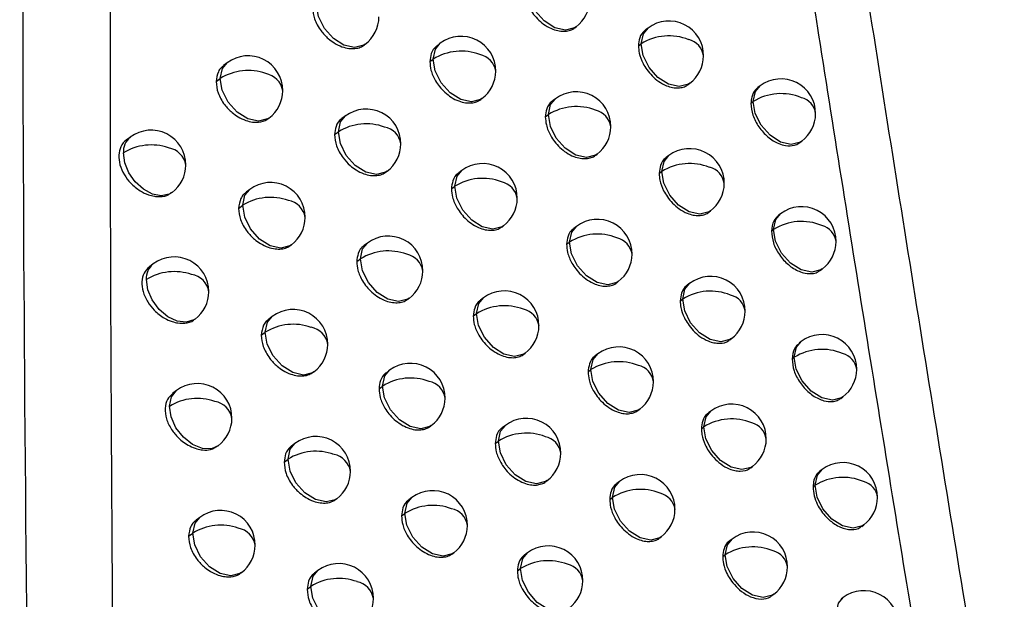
# Model space of a CAD drawing. Header units: millimetres. Extents: x 25 to 1229, y -261 to 1180.
# Tile 52 of 224: x 924 to 938, y -8 to 1. Entities that reach past the tile are written whole.
import ezdxf

# ---------------------------------------------------------------- set-up
doc = ezdxf.new("R2010")
doc.units = ezdxf.units.MM

msp = doc.modelspace()

# ---------------------------------------------------------------- linework, layer by layer
at = {"color": 7, "linetype": 'Continuous', "lineweight": 25}
for p, q in [((931.737, 0.541), (931.756, 0.556)), ((932.795, 0.537), (932.758, 0.509)), ((928.701, 0.293), (928.712, 0.302)), ((929.795, 0.316), (929.75, 0.282)), ((932.656, 0.28), (932.695, 0.309)), ((932.695, 0.309), (932.695, 0.309)), ((926.72, 0.035), (926.666, -0.005)), ((929.645, 0.051), (929.694, 0.089)), ((926.559, -0.238), (926.62, -0.192)), ((933.375, -0.279), (933.398, -0.261)), ((934.413, -0.299), (934.381, -0.323)), ((930.382, -0.494), (930.397, -0.482)), ((931.457, -0.486), (931.416, -0.517)), ((934.28, -0.551), (934.313, -0.526)), ((934.313, -0.526), (934.313, -0.526)), ((927.316, -0.768), (927.323, -0.763)), ((928.425, -0.734), (928.376, -0.771)), ((931.312, -0.747), (931.356, -0.714)), ((928.27, -1.003), (928.324, -0.962)), ((925.321, -1.04), (925.263, -1.084)), ((934.988, -1.118), (935.016, -1.097)), ((932.04, -1.299), (932.059, -1.285)), ((933.094, -1.307), (933.058, -1.334)), ((929.015, -1.542), (929.027, -1.533)), ((930.106, -1.522), (930.062, -1.555)), ((932.956, -1.562), (932.994, -1.534)), ((932.994, -1.534), (932.994, -1.534)), ((927.044, -1.796), (926.991, -1.836)), ((929.956, -1.786), (930.005, -1.749)), ((926.884, -2.068), (926.943, -2.024)), ((933.673, -2.123), (933.697, -2.105)), ((934.708, -2.145), (934.677, -2.169)), ((930.692, -2.333), (930.708, -2.32)), ((931.763, -2.328), (931.723, -2.358)), ((934.576, -2.396), (934.608, -2.372)), ((934.608, -2.372), (934.608, -2.372)), ((931.62, -2.587), (931.662, -2.555)), ((927.638, -2.601), (927.646, -2.595)), ((928.743, -2.57), (928.696, -2.606)), ((928.589, -2.838), (928.643, -2.797)), ((925.652, -2.869), (925.596, -2.912)), ((935.282, -2.965), (935.311, -2.943)), ((932.345, -3.142), (932.365, -3.126)), ((933.396, -3.151), (933.361, -3.178)), ((929.333, -3.378), (929.346, -3.368)), ((930.419, -3.362), (930.376, -3.394)), ((933.259, -3.406), (933.296, -3.379)), ((933.296, -3.379), (933.296, -3.379)), ((927.37, -3.63), (927.318, -3.669)), ((930.271, -3.625), (930.318, -3.589)), ((927.211, -3.901), (927.269, -3.857)), ((933.974, -3.968), (933.999, -3.95)), ((935.006, -3.993), (934.976, -4.016)), ((931.004, -4.173), (931.021, -4.16)), ((932.071, -4.171), (932.033, -4.2)), ((934.875, -4.243), (934.906, -4.22)), ((931.929, -4.43), (931.971, -4.398)), ((927.963, -4.435), (927.972, -4.428)), ((929.064, -4.408), (929.017, -4.443)), ((928.911, -4.674), (928.963, -4.635)), ((925.986, -4.7), (925.931, -4.742)), ((935.579, -4.813), (935.609, -4.791)), ((932.653, -4.985), (932.674, -4.969)), ((933.701, -4.998), (933.666, -5.024)), ((929.653, -5.216), (929.666, -5.206)), ((930.735, -5.203), (930.692, -5.235)), ((933.565, -5.252), (933.6, -5.225)), ((933.6, -5.225), (933.6, -5.225)), ((926.583, -5.503), (926.589, -5.498)), ((927.698, -5.465), (927.648, -5.502)), ((930.588, -5.465), (930.634, -5.43)), ((927.541, -5.735), (927.598, -5.692)), ((934.278, -5.815), (934.303, -5.796)), ((935.307, -5.842), (935.276, -5.865)), ((931.319, -6.014), (931.337, -6.001)), ((932.383, -6.015), (932.345, -6.044)), ((935.177, -6.091), (935.206, -6.069)), ((935.206, -6.069), (935.206, -6.069)), ((929.387, -6.246), (929.341, -6.281)), ((932.242, -6.273), (932.282, -6.243)), ((928.29, -6.271), (928.301, -6.263)), ((926.323, -6.533), (926.269, -6.574)), ((929.236, -6.512), (929.286, -6.474)), ((935.88, -6.662), (935.909, -6.64)), ((926.161, -6.806), (926.222, -6.76)), ((932.963, -6.83), (932.985, -6.813)), ((934.008, -6.845), (933.974, -6.871)), ((929.975, -7.056), (929.989, -7.045)), ((931.053, -7.045), (931.012, -7.077)), ((933.873, -7.098), (933.908, -7.072)), ((933.908, -7.072), (933.908, -7.072)), ((926.918, -7.336), (926.925, -7.331)), ((928.029, -7.301), (927.98, -7.338)), ((930.908, -7.307), (930.953, -7.272)), ((927.873, -7.57), (927.928, -7.529)), ((934.584, -7.663), (934.611, -7.643)), ((935.611, -7.692), (935.581, -7.715))]:
    msp.add_line(p, q, dxfattribs=at)
at = {"color": 7, "linetype": 'Continuous', "lineweight": 25, "flags": 128}
for points in [[(931.756, 0.556), (931.735, 0.542), (931.604, 0.508), (931.449, 0.542), (931.296, 0.639), (931.167, 0.784), (931.082, 0.955), (931.053, 1.126)], [(928.712, 0.302), (928.691, 0.288), (928.559, 0.254), (928.405, 0.288), (928.252, 0.385), (928.123, 0.53), (928.037, 0.701), (928.009, 0.872)], [(932.695, 0.309), (932.728, 0.454), (932.795, 0.537)], [(929.694, 0.089), (929.727, 0.233), (929.795, 0.316)], [(933.398, -0.261), (933.377, -0.275), (933.246, -0.309), (933.091, -0.275), (932.938, -0.178), (932.809, -0.033), (932.724, 0.138), (932.695, 0.309)], [(926.62, -0.192), (926.652, -0.047), (926.72, 0.035)], [(930.397, -0.482), (930.377, -0.496), (930.245, -0.53), (930.091, -0.496), (929.938, -0.399), (929.809, -0.254), (929.723, -0.083), (929.694, 0.088)], [(927.323, -0.763), (927.302, -0.777), (927.17, -0.81), (927.016, -0.776), (926.863, -0.679), (926.734, -0.534), (926.648, -0.363), (926.62, -0.192)], [(934.313, -0.526), (934.345, -0.381), (934.413, -0.299)], [(931.356, -0.714), (931.389, -0.569), (931.457, -0.486)], [(935.016, -1.097), (934.995, -1.111), (934.863, -1.144), (934.709, -1.11), (934.556, -1.013), (934.427, -0.868), (934.341, -0.697), (934.313, -0.526)], [(928.324, -0.962), (928.357, -0.817), (928.425, -0.734)], [(932.059, -1.285), (932.038, -1.298), (931.907, -1.332), (931.753, -1.298), (931.6, -1.201), (931.47, -1.056), (931.385, -0.885), (931.356, -0.714)], [(929.027, -1.533), (929.007, -1.547), (928.875, -1.58), (928.721, -1.546), (928.568, -1.449), (928.439, -1.304), (928.353, -1.133), (928.324, -0.962)], [(925.923, -1.839), (925.88, -1.864), (925.768, -1.886), (925.64, -1.861), (925.511, -1.792), (925.393, -1.685), (925.3, -1.553), (925.24, -1.409), (925.22, -1.268)], [(932.994, -1.534), (933.027, -1.389), (933.094, -1.307)], [(930.005, -1.749), (930.038, -1.605), (930.106, -1.522)], [(933.697, -2.105), (933.676, -2.119), (933.545, -2.152), (933.391, -2.118), (933.237, -2.021), (933.108, -1.876), (933.023, -1.705), (932.994, -1.534)], [(926.943, -2.024), (926.976, -1.879), (927.044, -1.796)], [(930.708, -2.32), (930.687, -2.334), (930.556, -2.368), (930.402, -2.334), (930.249, -2.237), (930.119, -2.092), (930.034, -1.921), (930.005, -1.75)], [(927.646, -2.595), (927.625, -2.608), (927.494, -2.642), (927.34, -2.608), (927.187, -2.511), (927.057, -2.366), (926.972, -2.195), (926.943, -2.024)], [(934.608, -2.372), (934.64, -2.228), (934.708, -2.145)], [(931.662, -2.555), (931.695, -2.41), (931.763, -2.328)], [(935.311, -2.943), (935.29, -2.957), (935.158, -2.991), (935.004, -2.956), (934.851, -2.859), (934.722, -2.714), (934.636, -2.543), (934.608, -2.372)], [(931.662, -2.555), (931.662, -2.555), (931.662, -2.555), (931.662, -2.555), (931.662, -2.555), (931.662, -2.555), (931.662, -2.555), (931.662, -2.555), (931.662, -2.555)], [(932.365, -3.126), (932.344, -3.14), (932.213, -3.174), (932.059, -3.139), (931.906, -3.042), (931.776, -2.897), (931.691, -2.726), (931.662, -2.555)], [(928.643, -2.797), (928.675, -2.653), (928.743, -2.57)], [(929.346, -3.368), (929.325, -3.382), (929.193, -3.416), (929.039, -3.382), (928.886, -3.285), (928.757, -3.14), (928.671, -2.969), (928.643, -2.798)], [(926.255, -3.668), (926.236, -3.681), (926.125, -3.714), (925.995, -3.698), (925.861, -3.633), (925.737, -3.527), (925.637, -3.392), (925.573, -3.243), (925.552, -3.097)], [(933.296, -3.379), (933.328, -3.234), (933.396, -3.151)], [(930.318, -3.589), (930.351, -3.444), (930.419, -3.362)], [(933.999, -3.95), (933.978, -3.964), (933.846, -3.997), (933.692, -3.963), (933.539, -3.866), (933.41, -3.721), (933.324, -3.55), (933.296, -3.379)], [(927.269, -3.857), (927.302, -3.712), (927.37, -3.63)], [(931.021, -4.16), (931.001, -4.174), (930.869, -4.207), (930.715, -4.173), (930.562, -4.076), (930.433, -3.931), (930.347, -3.76), (930.318, -3.589)], [(927.972, -4.428), (927.951, -4.442), (927.82, -4.476), (927.666, -4.441), (927.513, -4.344), (927.383, -4.199), (927.298, -4.028), (927.269, -3.857)], [(934.906, -4.22), (934.938, -4.075), (935.006, -3.993)], [(931.971, -4.398), (932.004, -4.253), (932.071, -4.171)], [(935.609, -4.791), (935.588, -4.805), (935.456, -4.838), (935.302, -4.804), (935.149, -4.707), (935.02, -4.562), (934.934, -4.391), (934.906, -4.22)], [(931.971, -4.398), (931.971, -4.398), (931.971, -4.398), (931.971, -4.398), (931.971, -4.398), (931.971, -4.398), (931.971, -4.398), (931.971, -4.398), (931.971, -4.398)], [(932.674, -4.969), (932.653, -4.983), (932.522, -5.017), (932.368, -4.982), (932.214, -4.885), (932.085, -4.74), (932, -4.569), (931.971, -4.398)], [(928.963, -4.635), (928.996, -4.49), (929.064, -4.408)], [(929.666, -5.206), (929.645, -5.22), (929.514, -5.253), (929.36, -5.219), (929.207, -5.122), (929.077, -4.977), (928.992, -4.806), (928.963, -4.635)], [(925.886, -4.928), (925.914, -4.792), (925.986, -4.7)], [(926.589, -5.498), (926.494, -5.541), (926.362, -5.537), (926.22, -5.48), (926.087, -5.376), (925.979, -5.237), (925.909, -5.081), (925.886, -4.928)], [(933.6, -5.225), (933.633, -5.08), (933.701, -4.998)], [(930.634, -5.43), (930.667, -5.285), (930.735, -5.203)], [(934.303, -5.796), (934.282, -5.81), (934.151, -5.843), (933.997, -5.809), (933.843, -5.712), (933.714, -5.567), (933.629, -5.396), (933.6, -5.225)], [(927.598, -5.692), (927.63, -5.547), (927.698, -5.465)], [(931.337, -6.001), (931.316, -6.015), (931.185, -6.049), (931.031, -6.014), (930.878, -5.917), (930.748, -5.772), (930.663, -5.601), (930.634, -5.43)], [(928.301, -6.263), (928.28, -6.277), (928.148, -6.31), (927.994, -6.276), (927.841, -6.179), (927.712, -6.034), (927.626, -5.863), (927.598, -5.692)], [(935.206, -6.069), (935.239, -5.924), (935.307, -5.842)], [(932.282, -6.243), (932.315, -6.098), (932.383, -6.015)], [(935.909, -6.64), (935.889, -6.654), (935.757, -6.687), (935.603, -6.653), (935.45, -6.556), (935.32, -6.411), (935.235, -6.24), (935.206, -6.069)], [(929.286, -6.474), (929.319, -6.329), (929.387, -6.246)], [(932.282, -6.243), (932.282, -6.243), (932.282, -6.243), (932.282, -6.243), (932.282, -6.243), (932.282, -6.243), (932.282, -6.243), (932.282, -6.243), (932.282, -6.243)], [(932.985, -6.813), (932.964, -6.827), (932.833, -6.861), (932.679, -6.827), (932.526, -6.73), (932.396, -6.585), (932.311, -6.414), (932.282, -6.243)], [(926.222, -6.76), (926.255, -6.615), (926.323, -6.533)], [(929.989, -7.045), (929.969, -7.059), (929.837, -7.092), (929.683, -7.058), (929.53, -6.961), (929.401, -6.816), (929.315, -6.645), (929.286, -6.474)], [(926.925, -7.331), (926.904, -7.345), (926.773, -7.378), (926.619, -7.344), (926.466, -7.247), (926.336, -7.102), (926.251, -6.931), (926.222, -6.761)], [(933.908, -7.072), (933.94, -6.928), (934.008, -6.845)], [(930.953, -7.272), (930.985, -7.128), (931.053, -7.045)], [(934.611, -7.643), (934.59, -7.657), (934.458, -7.691), (934.304, -7.656), (934.151, -7.559), (934.022, -7.414), (933.936, -7.243), (933.908, -7.072)], [(927.928, -7.529), (927.961, -7.384), (928.029, -7.301)], [(931.656, -7.843), (931.635, -7.857), (931.503, -7.891), (931.349, -7.857), (931.196, -7.76), (931.067, -7.615), (930.981, -7.444), (930.953, -7.273)], [(928.631, -8.099), (928.611, -8.113), (928.479, -8.147), (928.325, -8.113), (928.172, -8.016), (928.043, -7.871), (927.957, -7.7), (927.928, -7.529)], [(935.51, -7.919), (935.543, -7.774), (935.611, -7.692)]]:
    msp.add_lwpolyline(points, dxfattribs=at)
at = {"color": 7, "linetype": 'Continuous', "lineweight": 25}
for centre, radius, start, end in [((931.455, 0.955), 0.5, 307.0492, 359.4629), ((928.41, 0.701), 0.5, 307.0492, 359.5038), ((933.097, 0.138), 0.5, 359.4565, 127.0492), ((930.096, -0.083), 0.5, 359.4747, 127.0492), ((933.097, -0.337), 0.761, 67.9573, 121.899), ((933.318, 0.095), 0.282, 7.7948, 76.5627), ((930.097, -0.558), 0.761, 69.1943, 121.9076), ((930.309, -0.131), 0.291, 8.5789, 78.3876), ((927.021, -0.364), 0.5, 359.5319, 127.0492), ((930.116, 0.083), 0.421, 179.2705, 179.3211), ((933.097, 0.138), 0.5, 307.0492, 359.4565), ((927.022, -0.837), 0.76, 70.3906, 121.9933), ((927.225, -0.417), 0.3, 9.3473, 80.0732), ((930.096, -0.083), 0.5, 307.0492, 359.4747), ((927.041, -0.197), 0.421, 179.2706, 179.3447), ((934.714, -0.698), 0.5, 359.4644, 127.0492), ((927.021, -0.364), 0.5, 307.0492, 359.5319), ((931.758, -0.885), 0.5, 359.4576, 127.0492), ((934.715, -1.172), 0.761, 67.2688, 121.9265), ((934.94, -0.738), 0.277, 7.3691, 75.5111), ((928.726, -1.134), 0.5, 359.4943, 127.0492), ((931.759, -1.36), 0.762, 68.5173, 121.8902), ((931.975, -0.931), 0.286, 8.1475, 77.4007), ((934.714, -0.698), 0.5, 307.0492, 359.4644), ((928.727, -1.608), 0.761, 69.7241, 121.9342), ((931.777, -0.719), 0.421, 179.2705, 179.3054), ((925.622, -1.439), 0.5, 359.5657, 127.0492), ((928.746, -0.967), 0.421, 179.2705, 179.3327), ((928.935, -1.184), 0.295, 8.9192, 79.1445), ((931.758, -0.885), 0.5, 307.0492, 359.4576), ((925.489, -1.251), 0.269, 128.6466, 183.7477), ((925.623, -1.911), 0.759, 70.892, 122.0509), ((925.828, -1.489), 0.297, 8.7751, 81.6514), ((928.726, -1.134), 0.5, 307.0492, 359.4943), ((933.396, -1.706), 0.5, 359.4534, 127.0492), ((930.407, -1.921), 0.5, 359.4676, 127.0492), ((933.396, -2.181), 0.761, 67.8402, 121.8968), ((925.622, -1.439), 0.5, 307.0492, 359.5657), ((933.617, -1.748), 0.281, 7.7218, 76.3882), ((927.345, -2.195), 0.5, 359.5206, 127.0492), ((930.407, -2.396), 0.761, 69.0579, 121.8979), ((930.62, -1.969), 0.29, 8.492, 78.1928), ((930.426, -1.755), 0.421, 179.2705, 179.3183), ((933.396, -1.706), 0.5, 307.0492, 359.4534), ((927.346, -2.669), 0.76, 70.2357, 121.9749), ((927.55, -2.248), 0.299, 9.2482, 79.8606), ((930.407, -1.921), 0.5, 307.0492, 359.4676), ((927.364, -2.029), 0.421, 179.2706, 179.3424), ((935.01, -2.544), 0.5, 359.4634, 127.0492), ((927.345, -2.195), 0.5, 307.0492, 359.5206), ((932.064, -2.727), 0.5, 359.4527, 127.0492), ((935.01, -3.018), 0.761, 67.1627, 121.9278), ((935.236, -2.584), 0.276, 7.3042, 75.3491), ((929.044, -2.969), 0.5, 359.4853, 127.0492), ((932.065, -3.202), 0.762, 68.3917, 121.8848), ((932.282, -2.772), 0.285, 8.0682, 77.217), ((935.01, -2.544), 0.5, 307.0492, 359.4634), ((929.045, -3.444), 0.761, 69.5798, 121.9208), ((925.954, -3.269), 0.5, 359.5526, 127.0492), ((929.064, -2.803), 0.421, 179.2705, 179.33), ((929.254, -3.019), 0.294, 8.8268, 78.9419), ((932.064, -2.727), 0.5, 307.0492, 359.4527), ((925.819, -3.079), 0.268, 128.5267, 183.8652), ((925.955, -3.741), 0.759, 70.7297, 122.0283), ((929.044, -2.969), 0.5, 307.0492, 359.4853), ((926.161, -3.317), 0.296, 8.6496, 81.4543), ((933.697, -3.551), 0.5, 359.4507, 127.0492), ((930.72, -3.761), 0.5, 359.4608, 127.0492), ((933.698, -4.025), 0.761, 67.7253, 121.8952), ((925.954, -3.269), 0.5, 307.0492, 359.5526), ((933.92, -3.593), 0.28, 7.6503, 76.2162), ((927.671, -4.029), 0.5, 359.5098, 127.0492), ((930.721, -4.236), 0.761, 68.924, 121.889), ((930.935, -3.808), 0.289, 8.4067, 78.0006), ((930.74, -3.594), 0.421, 179.2705, 179.3155), ((933.697, -3.551), 0.5, 307.0492, 359.4507), ((927.672, -4.503), 0.76, 70.0837, 121.9575), ((927.877, -4.08), 0.298, 9.1509, 79.6509), ((930.72, -3.761), 0.5, 307.0492, 359.4608), ((927.69, -3.862), 0.421, 179.2705, 179.3401), ((935.307, -4.392), 0.5, 359.4628, 127.0492), ((927.671, -4.029), 0.5, 307.0492, 359.5098), ((932.373, -4.57), 0.5, 359.4482, 127.0492), ((935.308, -4.866), 0.761, 67.0586, 121.9296), ((935.534, -4.431), 0.275, 7.2408, 75.1895), ((929.365, -4.807), 0.5, 359.4768, 127.0492), ((932.373, -5.045), 0.762, 68.2683, 121.8801), ((932.592, -4.614), 0.284, 7.9904, 77.0358), ((935.307, -4.392), 0.5, 307.0492, 359.4628), ((929.366, -5.281), 0.761, 69.438, 121.9083), ((926.288, -5.099), 0.5, 359.5401, 127.0492), ((929.384, -4.64), 0.421, 179.2705, 179.3273), ((929.576, -4.856), 0.293, 8.7362, 78.7421), ((932.373, -4.57), 0.5, 307.0492, 359.4482), ((926.288, -5.572), 0.759, 70.5704, 122.007), ((929.365, -4.807), 0.5, 307.0492, 359.4768), ((926.49, -5.153), 0.301, 9.4844, 80.3017), ((934.002, -5.397), 0.5, 359.4484, 127.0492), ((926.288, -5.099), 0.5, 307.0492, 359.5401), ((931.036, -5.602), 0.5, 359.4545, 127.0492), ((934.003, -5.871), 0.761, 67.6125, 121.8943), ((934.225, -5.438), 0.279, 7.5803, 76.0467), ((927.999, -5.864), 0.5, 359.4995, 127.0492), ((931.037, -6.077), 0.762, 68.7926, 121.8811), ((931.251, -5.648), 0.288, 8.3232, 77.8111), ((934.002, -5.397), 0.5, 307.0492, 359.4484), ((931.055, -5.435), 0.421, 179.2705, 179.3126), ((928, -6.338), 0.761, 69.9344, 121.9413), ((928.207, -5.915), 0.296, 9.0554, 79.4441), ((931.036, -5.602), 0.5, 307.0492, 359.4545), ((928.019, -5.697), 0.421, 179.2705, 179.3376), ((935.608, -6.241), 0.5, 359.4625, 127.0492), ((927.999, -5.864), 0.5, 307.0492, 359.4995), ((932.684, -6.414), 0.5, 359.4441, 127.0492), ((935.609, -6.715), 0.761, 66.9564, 121.9319), ((935.836, -6.28), 0.275, 7.1787, 75.0322), ((929.688, -6.646), 0.5, 359.4687, 127.0492), ((932.685, -6.89), 0.762, 68.1473, 121.8761), ((932.904, -6.458), 0.283, 7.9143, 76.8572), ((935.608, -6.241), 0.5, 307.0492, 359.4625), ((929.689, -7.12), 0.761, 69.2989, 121.8968), ((926.624, -6.932), 0.5, 359.528, 127.0492), ((929.708, -6.479), 0.421, 179.2705, 179.3245), ((929.9, -6.694), 0.292, 8.6473, 78.545), ((932.684, -6.414), 0.5, 307.0492, 359.4441), ((926.625, -7.405), 0.76, 70.414, 121.9868), ((929.688, -6.646), 0.5, 307.0492, 359.4687), ((926.643, -6.765), 0.421, 179.2706, 179.3459), ((926.828, -6.985), 0.3, 9.3636, 80.1093), ((934.309, -7.244), 0.5, 359.4464, 127.0492), ((926.624, -6.932), 0.5, 307.0492, 359.528), ((931.354, -7.444), 0.5, 359.4487, 127.0492), ((934.31, -7.719), 0.761, 67.5018, 121.8939), ((934.533, -7.285), 0.278, 7.5118, 75.8796), ((928.33, -7.7), 0.5, 359.4896, 127.0492), ((931.355, -7.92), 0.762, 68.6636, 121.8739), ((931.571, -7.49), 0.287, 8.2413, 77.6243), ((934.309, -7.244), 0.5, 307.0492, 359.4464), ((931.374, -7.278), 0.421, 179.2705, 179.3097), ((928.331, -8.175), 0.761, 69.788, 121.9261), ((928.35, -7.534), 0.421, 179.2705, 179.335), ((928.538, -7.751), 0.295, 8.9616, 79.2401), ((931.354, -7.444), 0.5, 307.0492, 359.4487), ((935.912, -8.091), 0.5, 359.4625, 127.0492), ((928.33, -7.7), 0.5, 307.0492, 359.4896)]:
    msp.add_arc(centre, radius, start, end, dxfattribs=at)
for points, knots in [([(941.297, -30.551), (941.132, -29.635), (940.802, -27.81), (940.317, -25.086), (939.842, -22.385), (939.377, -19.707), (938.921, -17.053), (938.474, -14.422), (938.037, -11.813), (937.609, -9.228), (937.189, -6.666), (936.779, -4.127), (936.377, -1.611), (935.984, 0.883), (935.599, 3.353), (935.222, 5.8), (934.853, 8.225), (934.492, 10.627), (934.14, 13.006), (933.794, 15.362), (933.457, 17.695), (933.127, 20.006), (932.804, 22.294), (932.488, 24.56), (932.18, 26.803), (931.878, 29.023), (931.583, 31.221), (931.295, 33.396), (931.013, 35.549), (930.738, 37.68), (930.558, 39.092), (930.469, 39.795)], [0, 0, 0, 0, 0.038566, 0.07684, 0.114823, 0.152513, 0.189913, 0.22702, 0.263836, 0.30036, 0.336593, 0.372534, 0.408183, 0.44354, 0.478606, 0.513381, 0.547863, 0.582054, 0.615954, 0.649562, 0.682878, 0.715902, 0.748635, 0.781076, 0.813226, 0.845084, 0.87665, 0.907925, 0.938908, 0.9696, 1, 1, 1, 1]), ([(924.311, 38.8), (924.102, 29.878), (923.683, 12.034), (923.802, -14.518), (924.339, -32.234), (924.6, -40.847)], [0, 0, 0, 0, 0.339421, 0.678865, 1, 1, 1, 1]), ([(930.575, 32.757), (930.698, 31.837), (930.944, 29.987), (931.324, 27.19), (931.714, 24.359), (932.115, 21.492), (932.528, 18.59), (932.952, 15.652), (933.389, 12.678), (933.837, 9.669), (934.298, 6.624), (934.771, 3.543), (935.322, 0.008), (935.959, -3.998), (936.689, -8.495), (937.45, -13.082), (938.242, -17.758), (939.067, -22.524), (939.924, -27.379), (940.517, -30.649), (940.816, -32.298)], [0, 0, 0, 0, 0.042984, 0.086462, 0.130434, 0.174899, 0.219858, 0.265311, 0.311258, 0.357699, 0.404633, 0.452062, 0.499984, 0.567666, 0.636598, 0.706779, 0.77821, 0.850891, 0.924821, 1, 1, 1, 1]), ([(925.047, 8.627), (925.042, 7.345), (925.033, 4.991), (925.026, 1.495), (925.029, -1.877), (925.047, -6.264), (925.088, -11.678), (925.148, -15.943), (925.178, -18.113)], [0, 0, 0, 0, 0.144301, 0.265032, 0.393158, 0.523208, 0.757389, 1, 1, 1, 1]), ([(931.008, 1.093), (931.011, 1.053), (931.017, 0.964), (931.071, 0.839), (931.143, 0.73), (931.219, 0.647), (931.313, 0.572), (931.415, 0.519), (931.513, 0.492), (931.6, 0.487), (931.672, 0.506), (931.721, 0.522), (931.736, 0.541), (931.736, 0.542)], [0, 0, 0, 0, 0.113925, 0.259138, 0.343865, 0.436473, 0.536956, 0.645306, 0.738309, 0.827843, 0.913909, 0.996506, 1, 1, 1, 1]), ([(927.953, 0.83), (927.958, 0.776), (927.966, 0.694), (928.019, 0.579), (928.081, 0.48), (928.166, 0.39), (928.27, 0.314), (928.372, 0.264), (928.474, 0.239), (928.564, 0.238), (928.641, 0.255), (928.681, 0.281), (928.701, 0.294)], [0, 0, 0, 0, 0.154929, 0.237141, 0.322308, 0.447236, 0.537119, 0.645112, 0.74117, 0.832872, 0.920222, 1, 1, 1, 1]), ([(932.76, 0.507), (932.755, 0.505), (932.716, 0.481), (932.67, 0.407), (932.66, 0.32), (932.656, 0.28)], [0, 0, 0, 0, 0.06527, 0.57518, 1, 1, 1, 1]), ([(929.751, 0.281), (929.747, 0.278), (929.707, 0.254), (929.66, 0.179), (929.649, 0.091), (929.645, 0.051)], [0, 0, 0, 0, 0.054678, 0.567337, 1, 1, 1, 1]), ([(932.656, 0.28), (932.658, 0.245), (932.664, 0.163), (932.71, 0.042), (932.778, -0.069), (932.854, -0.158), (932.95, -0.24), (933.053, -0.297), (933.149, -0.325), (933.232, -0.332), (933.303, -0.317), (933.353, -0.301), (933.37, -0.28), (933.372, -0.277)], [0, 0, 0, 0, 0.101231, 0.242266, 0.328069, 0.423874, 0.529666, 0.645431, 0.733466, 0.819456, 0.903403, 0.985307, 1, 1, 1, 1]), ([(929.645, 0.051), (929.648, 0.01), (929.655, -0.08), (929.711, -0.207), (929.785, -0.314), (929.862, -0.396), (929.956, -0.468), (930.058, -0.52), (930.157, -0.546), (930.245, -0.548), (930.322, -0.532), (930.362, -0.506), (930.382, -0.494)], [0, 0, 0, 0, 0.117756, 0.264217, 0.348609, 0.440244, 0.539117, 0.645222, 0.740088, 0.830946, 0.917799, 1, 1, 1, 1]), ([(926.668, -0.007), (926.656, -0.016), (926.624, -0.04), (926.576, -0.111), (926.566, -0.188), (926.559, -0.238)], [0, 0, 0, 0, 0.180762, 0.462435, 1, 1, 1, 1]), ([(926.559, -0.238), (926.564, -0.292), (926.573, -0.374), (926.626, -0.489), (926.69, -0.587), (926.776, -0.677), (926.881, -0.752), (926.983, -0.8), (927.084, -0.824), (927.19, -0.825), (927.27, -0.804), (927.307, -0.772), (927.314, -0.766)], [0, 0, 0, 0, 0.15507, 0.237273, 0.322387, 0.448906, 0.538422, 0.645274, 0.740955, 0.826747, 0.968112, 1, 1, 1, 1]), ([(934.382, -0.324), (934.368, -0.336), (934.327, -0.369), (934.289, -0.446), (934.283, -0.52), (934.28, -0.551)], [0, 0, 0, 0, 0.2240734, 0.670559, 1, 1, 1, 1]), ([(931.417, -0.518), (931.413, -0.521), (931.373, -0.545), (931.327, -0.619), (931.317, -0.707), (931.312, -0.747)], [0, 0, 0, 0, 0.05927, 0.57072, 1, 1, 1, 1]), ([(934.28, -0.551), (934.286, -0.607), (934.297, -0.72), (934.389, -0.896), (934.521, -1.044), (934.662, -1.13), (934.795, -1.169), (934.894, -1.164), (934.961, -1.141), (934.982, -1.12), (934.986, -1.116)], [0, 0, 0, 0, 0.161233, 0.322469, 0.483709, 0.644953, 0.748376, 0.890531, 0.976497, 1, 1, 1, 1]), ([(928.377, -0.772), (928.373, -0.775), (928.333, -0.799), (928.285, -0.874), (928.274, -0.962), (928.27, -1.003)], [0, 0, 0, 0, 0.0517082, 0.5651719, 1, 1, 1, 1]), ([(931.312, -0.747), (931.315, -0.785), (931.322, -0.874), (931.375, -0.999), (931.446, -1.108), (931.522, -1.192), (931.617, -1.268), (931.718, -1.321), (931.816, -1.348), (931.902, -1.353), (931.974, -1.335), (932.023, -1.319), (932.038, -1.3), (932.039, -1.299)], [0, 0, 0, 0, 0.112904, 0.257784, 0.342599, 0.435466, 0.536377, 0.645325, 0.737861, 0.827062, 0.912929, 0.995463, 1, 1, 1, 1]), ([(925.263, -1.084), (925.263, -1.084), (925.225, -1.102), (925.181, -1.175), (925.147, -1.296), (925.164, -1.439), (925.225, -1.58), (925.327, -1.713), (925.45, -1.813), (925.571, -1.871), (925.659, -1.894), (925.711, -1.898), (925.737, -1.898), (925.792, -1.897), (925.86, -1.886), (925.904, -1.848), (925.916, -1.836)], [0, 0, 0, 0, 0.000868, 0.108561, 0.211655, 0.314716, 0.422475, 0.517706, 0.633285, 0.720422, 0.784741, 0.82616, 0.838266, 0.844628, 0.955649, 1, 1, 1, 1]), ([(928.27, -1.003), (928.275, -1.057), (928.283, -1.14), (928.335, -1.254), (928.398, -1.353), (928.482, -1.443), (928.586, -1.52), (928.687, -1.57), (928.789, -1.596), (928.879, -1.597), (928.956, -1.58), (928.996, -1.554), (929.015, -1.541)], [0, 0, 0, 0, 0.154916, 0.237136, 0.322318, 0.446902, 0.536875, 0.645131, 0.741057, 0.832667, 0.919965, 1, 1, 1, 1]), ([(933.059, -1.336), (933.055, -1.338), (933.015, -1.362), (932.97, -1.436), (932.961, -1.523), (932.956, -1.562)], [0, 0, 0, 0, 0.066972, 0.57645, 1, 1, 1, 1]), ([(930.063, -1.557), (930.059, -1.559), (930.019, -1.583), (929.971, -1.658), (929.961, -1.746), (929.956, -1.786)], [0, 0, 0, 0, 0.055383, 0.567853, 1, 1, 1, 1]), ([(932.956, -1.562), (932.958, -1.596), (932.963, -1.677), (933.007, -1.795), (933.074, -1.906), (933.15, -1.998), (933.248, -2.082), (933.351, -2.139), (933.447, -2.168), (933.528, -2.176), (933.599, -2.161), (933.65, -2.146), (933.667, -2.124), (933.67, -2.12)], [0, 0, 0, 0, 0.097075, 0.236739, 0.322892, 0.41974, 0.527266, 0.645452, 0.732136, 0.817163, 0.900533, 0.982246, 1, 1, 1, 1]), ([(926.992, -1.838), (926.98, -1.847), (926.949, -1.87), (926.901, -1.942), (926.891, -2.018), (926.884, -2.068)], [0, 0, 0, 0, 0.180907, 0.46254, 1, 1, 1, 1]), ([(929.956, -1.786), (929.96, -1.827), (929.966, -1.917), (930.023, -2.044), (930.096, -2.151), (930.173, -2.233), (930.267, -2.306), (930.368, -2.358), (930.468, -2.384), (930.555, -2.387), (930.632, -2.371), (930.672, -2.345), (930.692, -2.333)], [0, 0, 0, 0, 0.117297, 0.263611, 0.348045, 0.439797, 0.538863, 0.645237, 0.739855, 0.830538, 0.917287, 1, 1, 1, 1]), ([(926.884, -2.068), (926.889, -2.122), (926.897, -2.205), (926.95, -2.32), (927.014, -2.418), (927.1, -2.508), (927.205, -2.584), (927.307, -2.632), (927.41, -2.657), (927.501, -2.657), (927.578, -2.639), (927.618, -2.613), (927.638, -2.6)], [0, 0, 0, 0, 0.155013, 0.237192, 0.322282, 0.448584, 0.538114, 0.645062, 0.741632, 0.833694, 0.921253, 1, 1, 1, 1]), ([(934.681, -2.173), (934.654, -2.196), (934.592, -2.248), (934.582, -2.344), (934.576, -2.396)], [0, 0, 0, 0, 0.447243, 1, 1, 1, 1]), ([(931.724, -2.359), (931.72, -2.362), (931.68, -2.386), (931.634, -2.46), (931.624, -2.548), (931.62, -2.587)], [0, 0, 0, 0, 0.0602469, 0.5714438, 1, 1, 1, 1]), ([(934.576, -2.396), (934.582, -2.453), (934.593, -2.565), (934.684, -2.742), (934.817, -2.89), (934.952, -2.973), (935.078, -3.013), (935.173, -3.014), (935.245, -2.992), (935.272, -2.969), (935.28, -2.962)], [0, 0, 0, 0, 0.1612137, 0.3224286, 0.4836452, 0.6448637, 0.7331568, 0.8702928, 0.9575087, 1, 1, 1, 1]), ([(928.696, -2.607), (928.693, -2.61), (928.652, -2.634), (928.604, -2.709), (928.594, -2.797), (928.589, -2.838)], [0, 0, 0, 0, 0.052325, 0.565617, 1, 1, 1, 1]), ([(931.62, -2.587), (931.622, -2.626), (931.628, -2.714), (931.681, -2.839), (931.752, -2.947), (931.828, -3.033), (931.922, -3.109), (932.024, -3.163), (932.121, -3.19), (932.207, -3.195), (932.279, -3.178), (932.328, -3.161), (932.343, -3.142), (932.344, -3.141)], [0, 0, 0, 0, 0.111682, 0.256161, 0.341081, 0.434257, 0.535681, 0.645344, 0.737339, 0.826154, 0.911791, 0.99425, 1, 1, 1, 1]), ([(928.589, -2.838), (928.592, -2.879), (928.6, -2.97), (928.658, -3.098), (928.733, -3.204), (928.81, -3.285), (928.904, -3.356), (929.007, -3.406), (929.107, -3.432), (929.196, -3.433), (929.273, -3.416), (929.313, -3.39), (929.333, -3.378)], [0, 0, 0, 0, 0.119437, 0.26644, 0.350683, 0.441889, 0.540055, 0.645176, 0.740948, 0.832449, 0.919682, 1, 1, 1, 1]), ([(925.597, -2.913), (925.568, -2.941), (925.511, -2.996), (925.481, -3.125), (925.498, -3.272), (925.563, -3.417), (925.671, -3.554), (925.796, -3.651), (925.915, -3.704), (926.015, -3.728), (926.123, -3.729), (926.209, -3.71), (926.243, -3.673), (926.248, -3.668)], [0, 0, 0, 0, 0.105362, 0.21186, 0.318327, 0.429995, 0.527269, 0.64811, 0.727741, 0.790782, 0.866811, 0.980985, 1, 1, 1, 1]), ([(933.362, -3.18), (933.357, -3.183), (933.318, -3.207), (933.273, -3.281), (933.263, -3.367), (933.259, -3.406)], [0, 0, 0, 0, 0.069014, 0.577973, 1, 1, 1, 1]), ([(930.377, -3.396), (930.373, -3.398), (930.333, -3.422), (930.286, -3.497), (930.276, -3.585), (930.271, -3.625)], [0, 0, 0, 0, 0.056126, 0.568398, 1, 1, 1, 1]), ([(933.259, -3.406), (933.261, -3.438), (933.265, -3.516), (933.307, -3.632), (933.372, -3.744), (933.447, -3.837), (933.547, -3.925), (933.651, -3.983), (933.747, -4.013), (933.851, -4.021), (933.935, -4.009), (933.967, -3.97), (933.971, -3.965)], [0, 0, 0, 0, 0.091395, 0.229273, 0.31598, 0.414351, 0.524364, 0.645997, 0.731058, 0.814945, 0.978385, 1, 1, 1, 1]), ([(927.32, -3.671), (927.307, -3.68), (927.276, -3.703), (927.228, -3.774), (927.218, -3.851), (927.211, -3.901)], [0, 0, 0, 0, 0.181059, 0.462663, 1, 1, 1, 1]), ([(930.271, -3.625), (930.274, -3.665), (930.281, -3.755), (930.336, -3.882), (930.41, -3.99), (930.486, -4.072), (930.58, -4.145), (930.682, -4.197), (930.78, -4.224), (930.868, -4.228), (930.941, -4.208), (930.99, -4.191), (931.004, -4.173), (931.004, -4.173)], [0, 0, 0, 0, 0.116765, 0.262908, 0.34739, 0.439279, 0.538569, 0.645255, 0.739595, 0.83008, 0.916713, 0.999494, 1, 1, 1, 1]), ([(927.211, -3.901), (927.217, -3.955), (927.225, -4.037), (927.278, -4.152), (927.341, -4.251), (927.427, -4.341), (927.531, -4.417), (927.633, -4.465), (927.735, -4.49), (927.826, -4.491), (927.903, -4.473), (927.943, -4.447), (927.962, -4.435)], [0, 0, 0, 0, 0.155014, 0.237199, 0.322294, 0.448402, 0.537985, 0.645084, 0.741562, 0.833561, 0.921086, 1, 1, 1, 1]), ([(934.979, -4.02), (934.952, -4.043), (934.891, -4.095), (934.881, -4.191), (934.875, -4.243)], [0, 0, 0, 0, 0.447243, 1, 1, 1, 1]), ([(932.034, -4.202), (932.029, -4.204), (931.99, -4.228), (931.944, -4.302), (931.934, -4.39), (931.929, -4.43)], [0, 0, 0, 0, 0.0613209, 0.5722406, 1, 1, 1, 1]), ([(934.875, -4.243), (934.88, -4.3), (934.891, -4.412), (934.983, -4.589), (935.115, -4.737), (935.229, -4.808), (935.301, -4.837), (935.363, -4.857), (935.444, -4.864), (935.526, -4.848), (935.561, -4.822), (935.578, -4.81)], [0, 0, 0, 0, 0.1611812, 0.3223627, 0.4835446, 0.6447268, 0.6677257, 0.7073395, 0.8359549, 0.9252912, 1, 1, 1, 1]), ([(929.018, -4.444), (929.014, -4.446), (928.974, -4.47), (928.926, -4.545), (928.916, -4.634), (928.911, -4.674)], [0, 0, 0, 0, 0.0529638, 0.5660796, 1, 1, 1, 1]), ([(931.929, -4.43), (931.932, -4.467), (931.938, -4.555), (931.989, -4.679), (932.06, -4.788), (932.136, -4.874), (932.23, -4.951), (932.332, -5.005), (932.429, -5.033), (932.514, -5.039), (932.586, -5.021), (932.635, -5.005), (932.65, -4.986), (932.652, -4.984)], [0, 0, 0, 0, 0.110199, 0.254191, 0.339237, 0.432788, 0.534834, 0.645364, 0.736725, 0.82509, 0.910457, 0.992829, 1, 1, 1, 1]), ([(928.911, -4.674), (928.914, -4.715), (928.922, -4.807), (928.979, -4.934), (929.054, -5.04), (929.131, -5.121), (929.225, -5.193), (929.327, -5.243), (929.427, -5.269), (929.516, -5.271), (929.593, -5.254), (929.633, -5.228), (929.652, -5.216)], [0, 0, 0, 0, 0.119175, 0.266097, 0.350366, 0.441641, 0.539918, 0.645194, 0.740803, 0.83219, 0.919356, 1, 1, 1, 1]), ([(925.934, -4.745), (925.906, -4.77), (925.846, -4.824), (925.816, -4.955), (925.834, -5.109), (925.906, -5.26), (926, -5.373), (926.091, -5.451), (926.18, -5.506), (926.275, -5.543), (926.377, -5.562), (926.487, -5.559), (926.548, -5.52), (926.581, -5.499)], [0, 0, 0, 0, 0.100806, 0.212003, 0.323128, 0.440243, 0.53979, 0.60075, 0.669062, 0.744907, 0.808379, 0.897902, 1, 1, 1, 1]), ([(933.667, -5.025), (933.662, -5.028), (933.623, -5.052), (933.578, -5.126), (933.569, -5.213), (933.565, -5.252)], [0, 0, 0, 0, 0.071541, 0.57986, 1, 1, 1, 1]), ([(930.693, -5.236), (930.689, -5.238), (930.65, -5.262), (930.603, -5.337), (930.593, -5.425), (930.588, -5.465)], [0, 0, 0, 0, 0.056914, 0.568977, 1, 1, 1, 1]), ([(933.565, -5.252), (933.566, -5.28), (933.57, -5.354), (933.607, -5.466), (933.67, -5.579), (933.745, -5.676), (933.847, -5.768), (933.953, -5.829), (934.05, -5.859), (934.152, -5.867), (934.236, -5.857), (934.27, -5.817), (934.274, -5.811)], [0, 0, 0, 0, 0.082925, 0.218006, 0.305424, 0.405913, 0.519447, 0.646, 0.728879, 0.811209, 0.973426, 1, 1, 1, 1]), ([(927.649, -5.504), (927.645, -5.506), (927.605, -5.53), (927.556, -5.605), (927.546, -5.694), (927.541, -5.735)], [0, 0, 0, 0, 0.05027, 0.564122, 1, 1, 1, 1]), ([(930.588, -5.465), (930.591, -5.505), (930.598, -5.595), (930.653, -5.722), (930.726, -5.829), (930.802, -5.912), (930.896, -5.986), (930.997, -6.038), (931.095, -6.065), (931.183, -6.069), (931.256, -6.05), (931.305, -6.033), (931.319, -6.015), (931.319, -6.014)], [0, 0, 0, 0, 0.1161445, 0.2620874, 0.3466239, 0.4386715, 0.538224, 0.6452743, 0.7392979, 0.8295591, 0.9160588, 0.9987983, 1, 1, 1, 1]), ([(927.541, -5.735), (927.546, -5.789), (927.554, -5.871), (927.607, -5.986), (927.67, -6.085), (927.756, -6.175), (927.86, -6.251), (927.961, -6.3), (928.063, -6.326), (928.154, -6.327), (928.231, -6.309), (928.271, -6.283), (928.29, -6.27)], [0, 0, 0, 0, 0.155012, 0.237202, 0.322305, 0.448187, 0.53783, 0.645105, 0.741482, 0.833411, 0.920897, 1, 1, 1, 1]), ([(935.277, -5.866), (935.26, -5.881), (935.222, -5.914), (935.185, -5.991), (935.18, -6.058), (935.177, -6.091)], [0, 0, 0, 0, 0.2933156, 0.6411984, 1, 1, 1, 1]), ([(932.346, -6.045), (932.341, -6.048), (932.302, -6.072), (932.256, -6.146), (932.246, -6.233), (932.242, -6.273)], [0, 0, 0, 0, 0.062517, 0.573129, 1, 1, 1, 1]), ([(935.177, -6.091), (935.18, -6.134), (935.186, -6.216), (935.233, -6.339), (935.294, -6.442), (935.378, -6.543), (935.473, -6.623), (935.598, -6.691), (935.729, -6.717), (935.837, -6.704), (935.871, -6.664), (935.876, -6.658)], [0, 0, 0, 0, 0.124085, 0.235873, 0.335337, 0.422455, 0.559109, 0.646529, 0.807795, 0.969061, 1, 1, 1, 1]), ([(929.342, -6.282), (929.338, -6.284), (929.298, -6.309), (929.251, -6.383), (929.24, -6.472), (929.236, -6.512)], [0, 0, 0, 0, 0.053628, 0.566563, 1, 1, 1, 1]), ([(932.242, -6.273), (932.244, -6.31), (932.25, -6.397), (932.3, -6.52), (932.37, -6.63), (932.446, -6.717), (932.541, -6.795), (932.643, -6.85), (932.739, -6.877), (932.824, -6.883), (932.895, -6.867), (932.945, -6.851), (932.96, -6.831), (932.962, -6.829)], [0, 0, 0, 0, 0.108371, 0.251762, 0.336964, 0.430975, 0.533786, 0.645384, 0.735998, 0.823829, 0.908878, 0.991145, 1, 1, 1, 1]), ([(929.236, -6.512), (929.239, -6.553), (929.246, -6.644), (929.303, -6.772), (929.378, -6.878), (929.454, -6.96), (929.548, -7.031), (929.65, -7.082), (929.75, -7.108), (929.839, -7.11), (929.915, -7.093), (929.955, -7.068), (929.975, -7.055)], [0, 0, 0, 0, 0.118871, 0.265699, 0.349996, 0.44135, 0.539757, 0.645211, 0.740639, 0.831898, 0.91899, 1, 1, 1, 1]), ([(926.27, -6.575), (926.258, -6.585), (926.227, -6.608), (926.178, -6.679), (926.168, -6.756), (926.161, -6.806)], [0, 0, 0, 0, 0.180683, 0.462344, 1, 1, 1, 1]), ([(926.161, -6.806), (926.167, -6.86), (926.175, -6.943), (926.228, -7.057), (926.292, -7.156), (926.379, -7.245), (926.484, -7.321), (926.586, -7.368), (926.687, -7.392), (926.793, -7.393), (926.872, -7.372), (926.91, -7.34), (926.917, -7.334)], [0, 0, 0, 0, 0.155124, 0.237313, 0.322385, 0.449475, 0.538848, 0.645269, 0.741161, 0.827023, 0.968107, 1, 1, 1, 1]), ([(933.975, -6.872), (933.97, -6.875), (933.931, -6.9), (933.886, -6.974), (933.877, -7.06), (933.873, -7.098)], [0, 0, 0, 0, 0.074802, 0.582297, 1, 1, 1, 1]), ([(931.013, -7.078), (931.009, -7.08), (930.969, -7.104), (930.922, -7.179), (930.912, -7.266), (930.908, -7.307)], [0, 0, 0, 0, 0.057753, 0.569596, 1, 1, 1, 1]), ([(933.873, -7.098), (933.874, -7.122), (933.877, -7.19), (933.908, -7.295), (933.967, -7.409), (934.042, -7.512), (934.147, -7.61), (934.284, -7.691), (934.431, -7.72), (934.54, -7.706), (934.574, -7.665), (934.58, -7.658)], [0, 0, 0, 0, 0.069351, 0.200039, 0.288665, 0.392637, 0.511919, 0.646469, 0.806069, 0.966783, 1, 1, 1, 1]), ([(927.981, -7.339), (927.977, -7.342), (927.937, -7.366), (927.889, -7.441), (927.878, -7.53), (927.873, -7.57)], [0, 0, 0, 0, 0.0508709, 0.5645537, 1, 1, 1, 1]), ([(930.908, -7.307), (930.911, -7.346), (930.917, -7.436), (930.972, -7.562), (931.044, -7.67), (931.12, -7.754), (931.214, -7.828), (931.315, -7.881), (931.413, -7.907), (931.501, -7.912), (931.573, -7.893), (931.622, -7.877), (931.636, -7.858), (931.637, -7.857)], [0, 0, 0, 0, 0.115416, 0.261123, 0.345723, 0.437956, 0.537815, 0.645293, 0.738957, 0.828962, 0.91531, 0.998001, 1, 1, 1, 1]), ([(927.873, -7.57), (927.878, -7.624), (927.886, -7.707), (927.939, -7.822), (928.002, -7.921), (928.087, -8.011), (928.191, -8.088), (928.292, -8.137), (928.394, -8.162), (928.484, -8.164), (928.561, -8.146), (928.601, -8.12), (928.62, -8.108)], [0, 0, 0, 0, 0.155005, 0.237202, 0.322316, 0.447933, 0.537646, 0.645125, 0.74139, 0.833242, 0.920684, 1, 1, 1, 1])]:
    msp.add_open_spline(points, degree=3, knots=knots, dxfattribs=at)

doc.saveas('drawing.dxf')
